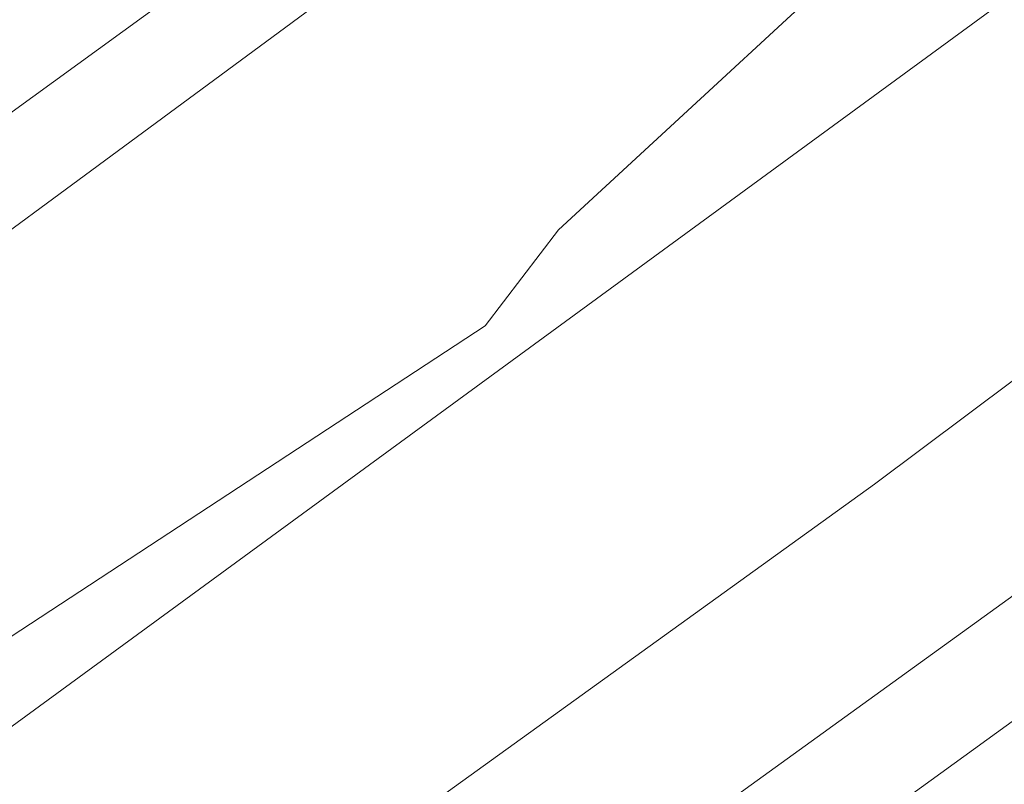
# Model space of a CAD drawing. Header units: metres. Extents: x 237319 to 238937, y 510065 to 511489.
# Tile 95 of 176: x 237989 to 238026, y 510927 to 510956. Entities that reach past the tile are written whole.
import ezdxf

# ---------------------------------------------------------------- set-up
doc = ezdxf.new("R2010")
doc.units = ezdxf.units.M
for name, color, linetype, lineweight in [('B-WE-FV-GELEIDING_WILDRASTER-G', 252, 'Continuous', 18), ('B-WE-GR-BEPLANTING_CULTUUR_BOSPLANTSOEN-GV', 252, 'Continuous', 18), ('B-WE-OG-TERREIN_BEGROEID-GV', 252, 'Continuous', 18), ('B-WE-OG-TERREIN_OEVER-GV', 252, 'Continuous', 18), ('B-WE-OG-WATER-GV', 252, 'Continuous', 18), ('B-WE-OG-WATER_MEER-GV', 252, 'Continuous', 18)]:
    doc.layers.add(name, color=color, linetype=linetype, lineweight=lineweight)

# ---------------------------------------------------------------- blocks, each defined once
blk = doc.blocks.new('bgt-2025')
at = {"layer": 'B-WE-GR-BEPLANTING_CULTUUR_BOSPLANTSOEN-GV', "flags": 128}
blk.add_lwpolyline([(238100.803, 511011.593), (238070.827, 510989.131), (237988.322, 510928.787), (237969.051, 510917.289), (237949.513, 510902.849), (237932.651, 510886.804), (237923.284, 510880.119), (237908.296, 510871.294), (237889.722, 510860.729), (237889.269, 510860.303), (237897.742, 510849.072), (237909.893, 510858.031), (238021.064, 510938.124), (238110.65, 511005.163), (238111.482, 511008.981), (238120.654, 511062.181), (238127.675, 511075.994), (238108.711, 511062.257), (238110.973, 511058.39), (238114.72, 511049.565), (238114.185, 511039.671), (238112.044, 511028.707), (238108.297, 511020.953)], close=True, dxfattribs=at)
at = {"layer": 'B-WE-OG-TERREIN_BEGROEID-GV', "flags": 128}
for points in [[(237886.323, 510878.224), (237926.594, 510907.086), (238093.211, 511028.022), (238096.611, 511034.025), (238099.144, 511039.348), (238099.64, 511045.231), (238097.224, 511053.276), (238066.362, 511096.375), (238040.677, 511131.43), (238039.018, 511131.912), (238038.443, 511131.679), (238047.62, 511113.743), (238090.238, 511054.304), (238091.259, 511052.407), (238091.825, 511050.235), (238092.083, 511048.082), (238091.85, 511045.805), (238091.392, 511043.81), (238090.439, 511041.618), (238089.027, 511039.964), (238087.614, 511038.311), (238088.671, 511036.623), (237878.244, 510884.69)], [(238153.14, 511084.889), (238151.483, 511087.182), (238148.728, 511090.991), (238146.611, 511089.494), (238127.675, 511075.994), (238120.654, 511062.181), (238111.482, 511008.981), (238110.65, 511005.163), (238021.064, 510938.124), (237909.893, 510858.031), (237897.742, 510849.072), (237901.865, 510843.606), (237944.083, 510874.315), (237980.335, 510900.752), (238112.781, 510996.441)]]:
    blk.add_lwpolyline(points, dxfattribs=at)
at = {"layer": 'B-WE-OG-TERREIN_OEVER-GV', "flags": 128}
for points in [[(238099.144, 511039.348), (238096.611, 511034.025), (238093.211, 511028.022), (237926.594, 510907.086), (237886.323, 510878.224)], [(237885.115, 510872.489), (237895.956, 510880.601), (237921.826, 510899.456), (237952.492, 510921.085), (238001.608, 510957.279), (238039.483, 510983.717), (238069.63, 511006.2), (238082.809, 511014.831), (238093.286, 511022.179), (238097.712, 511026.644), (238100.733, 511032.698), (238102.485, 511040.745)], [(238112.781, 510996.441), (237980.335, 510900.752), (237944.083, 510874.315), (237901.865, 510843.606), (237904.311, 510840.364), (237957.334, 510879.296), (238032.521, 510933.744), (238117.327, 510995.441), (238120.355, 510999.479), (238121.104, 511001.6), (238130.353, 511057.156), (238132.599, 511061.897), (238134.596, 511066.139), (238138.59, 511070.381), (238154.822, 511082.562), (238157.676, 511084.704), (238159.216, 511085.86), (238163.094, 511088.586), (238161.372, 511090.824), (238157.593, 511088.101), (238155.929, 511090.397), (238154.374, 511089.272), (238151.483, 511087.182)], [(238110.938, 511043.788), (238109.827, 511036.389), (238107.416, 511025.204), (238097.288, 511013.2), (238086.81, 511004.112), (238060.413, 510984.155), (238048.299, 510976.441), (238029.683, 510965.003), (238023.261, 510960.67), (238009.181, 510947.684), (238006.43, 510944.078), (237982.262, 510928.248), (237976.32, 510925.008), (237954.313, 510909.789), (237945.671, 510903.079), (237928.751, 510888.781), (237919.414, 510880.837), (237901.484, 510871.179)], [(237908.296, 510871.294), (237923.284, 510880.119), (237932.651, 510886.804), (237949.513, 510902.849), (237969.051, 510917.289), (237988.322, 510928.787), (238070.827, 510989.131), (238100.803, 511011.593), (238108.297, 511020.953), (238112.044, 511028.707), (238114.185, 511039.671)]]:
    blk.add_lwpolyline(points, dxfattribs=at)
at = {"layer": 'B-WE-OG-WATER-GV', "flags": 128}
blk.add_lwpolyline([(238130.353, 511057.156), (238121.104, 511001.6), (238120.355, 510999.479), (238117.327, 510995.441), (238032.521, 510933.744), (237957.334, 510879.296), (237904.311, 510840.364)], dxfattribs=at)
at = {"layer": 'B-WE-OG-WATER_MEER-GV', "flags": 128}
for points in [[(238102.485, 511040.745), (238100.733, 511032.698), (238097.712, 511026.644), (238093.286, 511022.179), (238082.809, 511014.831), (238069.63, 511006.2), (238039.483, 510983.717), (238001.608, 510957.279), (237952.492, 510921.085), (237921.826, 510899.456), (237895.956, 510880.601), (237885.115, 510872.489)], [(237901.484, 510871.179), (237919.414, 510880.837), (237928.751, 510888.781), (237945.671, 510903.079), (237954.313, 510909.789), (237976.32, 510925.008), (237982.262, 510928.248), (238006.43, 510944.078), (238009.181, 510947.684), (238023.261, 510960.67), (238029.683, 510965.003), (238048.299, 510976.441), (238060.413, 510984.155), (238086.81, 511004.112), (238097.288, 511013.2), (238107.416, 511025.204), (238109.827, 511036.389), (238110.938, 511043.788)]]:
    blk.add_lwpolyline(points, dxfattribs=at)

msp = doc.modelspace()

# ---------------------------------------------------------------- block references
at = {"layer": 'B-WE-FV-GELEIDING_WILDRASTER-G'}
msp.add_blockref('bgt-2025', (0, 0), dxfattribs=at)

doc.saveas('drawing.dxf')
